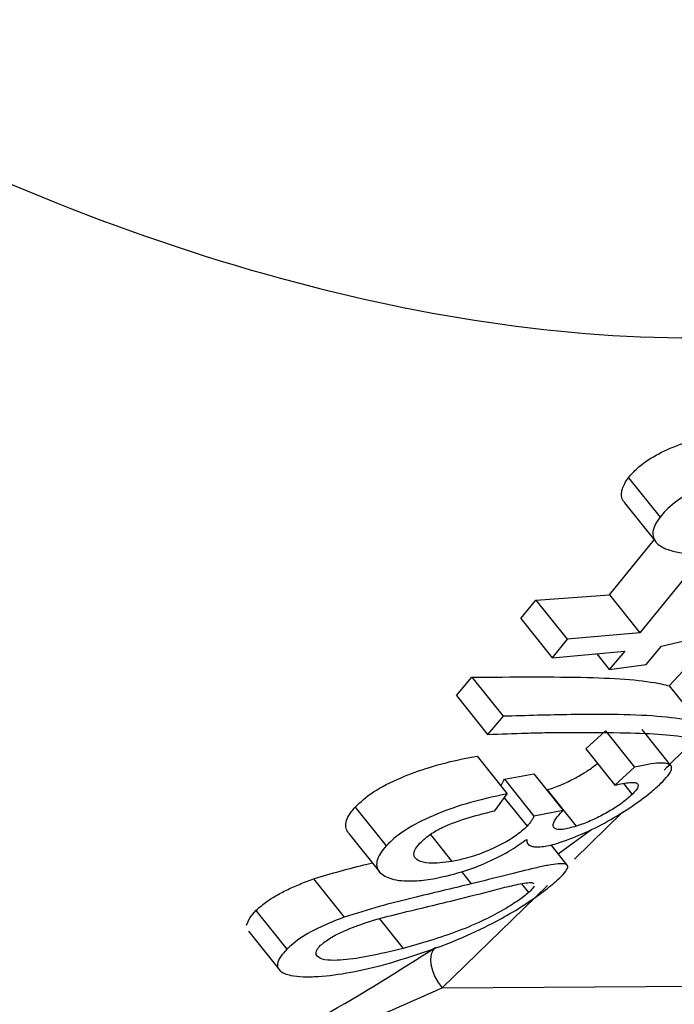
# Paper-space layout 'Sheet2' of a CAD drawing. Header units: millimetres. Extents: x 3 to 471, y 5 to 248.
# Tile 14 of 80: x 76.164 to 76.4, y 111.657 to 112.011. Entities that reach past the tile are written whole.
import ezdxf

# ---------------------------------------------------------------- set-up
doc = ezdxf.new("R2010")
doc.units = ezdxf.units.MM

psp = doc.layouts.new('Sheet2')

# ---------------------------------------------------------------- linework, layer by layer
at = {"color": 7, "linetype": 'Continuous', "lineweight": 25}
for p, q in [((76.38325, 111.84627), (76.39458, 111.83212)), ((76.38178, 111.83726), (76.39302, 111.82323)), ((76.37637, 111.80419), (76.39241, 111.82398)), ((76.40579, 111.8132), (76.38734, 111.7905)), ((76.34989, 111.8023), (76.37637, 111.80419)), ((76.37637, 111.80419), (76.38734, 111.7905)), ((76.34445, 111.79565), (76.34989, 111.8023)), ((76.34989, 111.8023), (76.36117, 111.78822)), ((76.39512, 111.78572), (76.45441, 111.79997)), ((76.34445, 111.79565), (76.35572, 111.78158)), ((76.38734, 111.7905), (76.36117, 111.78822)), ((76.3979, 111.77141), (76.41553, 111.79063)), ((76.36117, 111.78822), (76.35572, 111.78158)), ((76.38958, 111.77918), (76.39512, 111.78572)), ((76.35572, 111.78158), (76.38185, 111.78389)), ((76.37179, 111.783), (76.37633, 111.77733)), ((76.38185, 111.78389), (76.37633, 111.77733)), ((76.37633, 111.77733), (76.38958, 111.77918)), ((76.32133, 111.76801), (76.32687, 111.77454)), ((76.32687, 111.77454), (76.33811, 111.76051)), ((76.3979, 111.77141), (76.40832, 111.7584)), ((76.32133, 111.76801), (76.33256, 111.75399)), ((76.33811, 111.76051), (76.33256, 111.75399)), ((76.36784, 111.74883), (76.37492, 111.75529)), ((76.37492, 111.75529), (76.38539, 111.74222)), ((76.39846, 111.74278), (76.3881, 111.75572)), ((76.32876, 111.74622), (76.33962, 111.73266)), ((76.36784, 111.74883), (76.37831, 111.73576)), ((76.33859, 111.73794), (76.34922, 111.73984)), ((76.34922, 111.73984), (76.35977, 111.72666)), ((76.38539, 111.74222), (76.37831, 111.73576)), ((76.33859, 111.73794), (76.34923, 111.72465)), ((76.38141, 111.7363), (76.38453, 111.73241)), ((76.3352, 111.72657), (76.33962, 111.73266)), ((76.35398, 111.73406), (76.36443, 111.72101)), ((76.33857, 111.73122), (76.34677, 111.72098)), ((76.28492, 111.72785), (76.29609, 111.7139)), ((76.35977, 111.72666), (76.34923, 111.72465)), ((76.38108, 111.72607), (76.36377, 111.70918)), ((76.28254, 111.7185), (76.29362, 111.70466)), ((76.312, 111.71802), (76.31975, 111.70834)), ((76.35793, 111.71108), (76.37006, 111.71993)), ((76.3612, 111.707), (76.35537, 111.71427)), ((76.32312, 111.70467), (76.32664, 111.70027)), ((76.26999, 111.70204), (76.28099, 111.68831)), ((76.34478, 111.70029), (76.34728, 111.69717)), ((76.35404, 111.6997), (76.31627, 111.66286)), ((76.24707, 111.68813), (76.24926, 111.69066)), ((76.24926, 111.69066), (76.26037, 111.67679)), ((76.24591, 111.68539), (76.24707, 111.68813)), ((76.24652, 111.68324), (76.25756, 111.66946)), ((76.31627, 111.66286), (76.7249, 111.66561))]:
    psp.add_line(p, q, dxfattribs=at)
at = {"color": 8, "linetype": 'Continuous', "lineweight": 25}
psp.add_line((76.29366, 111.68769), (76.30218, 111.67706), dxfattribs=at)
at = {"color": 7, "linetype": 'Continuous', "lineweight": 25, "flags": 128}
psp.add_lwpolyline([(76.31398, 111.6775), (76.31296, 111.67646), (76.3123, 111.67501), (76.31203, 111.67324), (76.31215, 111.67124), (76.31268, 111.66909), (76.31357, 111.66691), (76.31478, 111.6648), (76.31627, 111.66286)], dxfattribs=at)
at = {"color": 7, "linetype": 'Continuous', "lineweight": 25}
psp.add_ellipse((76.17433, 112.30814), major_axis=(-0.48503, 0.80113), ratio=0.580786, start_param=2.292531, end_param=4.118184, dxfattribs=at)
for points, knots in [([(75.74501, 112.27564), (75.75429, 112.26434), (75.80626, 112.20101), (75.91398, 112.09669), (76.07763, 111.98523), (76.24717, 111.9137), (76.36462, 111.8952), (76.42043, 111.89671), (76.42467, 111.89682)], [0, 0, 0, 0, 0.0546926, 0.3064352, 0.548185, 0.7741596, 0.9828372, 1, 1, 1, 1]), ([(76.38325, 111.84627), (76.38422, 111.8474), (76.38659, 111.85018), (76.39271, 111.85443), (76.39907, 111.85726), (76.40259, 111.85854), (76.40311, 111.85873)], [0, 0, 0, 0, 0.245815, 0.602126, 0.940931, 1, 1, 1, 1]), ([(76.38185, 111.83731), (76.38159, 111.83762), (76.38088, 111.83845), (76.3806, 111.84013), (76.38089, 111.84214), (76.38178, 111.84422), (76.38276, 111.84558), (76.38325, 111.84627)], [0, 0, 0, 0, 0.129189, 0.353803, 0.585193, 0.79091, 1, 1, 1, 1]), ([(76.41431, 111.84475), (76.41052, 111.84317), (76.40335, 111.84018), (76.39738, 111.83549), (76.39524, 111.83291), (76.39458, 111.83212)], [0, 0, 0, 0, 0.437322, 0.827773, 1, 1, 1, 1]), ([(76.39458, 111.83212), (76.39394, 111.83122), (76.39266, 111.82939), (76.39191, 111.82694), (76.39202, 111.82481), (76.39296, 111.82312), (76.39458, 111.82167), (76.39735, 111.82032), (76.40147, 111.81921), (76.40913, 111.81839), (76.42032, 111.81872), (76.42988, 111.82022), (76.43471, 111.82097)], [0, 0, 0, 0, 0.071541, 0.144862, 0.202517, 0.261952, 0.319581, 0.378626, 0.47571, 0.575427, 0.785227, 1, 1, 1, 1]), ([(76.32687, 111.77454), (76.34156, 111.77466), (76.36981, 111.77488), (76.39019, 111.77341), (76.39696, 111.77165), (76.3979, 111.77141)], [0, 0, 0, 0, 0.482667, 0.927913, 1, 1, 1, 1]), ([(76.40832, 111.7584), (76.40479, 111.75905), (76.3942, 111.761), (76.36976, 111.76143), (76.34646, 111.76075), (76.33811, 111.76051)], [0, 0, 0, 0, 0.242849, 0.728695, 1, 1, 1, 1]), ([(76.33256, 111.75399), (76.33725, 111.75416), (76.34432, 111.75441), (76.35319, 111.75465), (76.35739, 111.75469), (76.35949, 111.75471)], [0, 0, 0, 0, 0.497501, 0.748288, 1, 1, 1, 1]), ([(76.35949, 111.75471), (76.36665, 111.75471), (76.37956, 111.75471), (76.39465, 111.75426), (76.40132, 111.75341), (76.40469, 111.75298)], [0, 0, 0, 0, 0.3811584, 0.6870999, 1, 1, 1, 1]), ([(76.39606, 111.74118), (76.39634, 111.74147), (76.39865, 111.7439), (76.4036, 111.7487), (76.40957, 111.75396), (76.41096, 111.75518)], [0, 0, 0, 0, 0.095575, 0.790119, 1, 1, 1, 1]), ([(76.28492, 111.72785), (76.28689, 111.7297), (76.29084, 111.73341), (76.3008, 111.73841), (76.31201, 111.74245), (76.32151, 111.74487), (76.32702, 111.74589), (76.32876, 111.74622)], [0, 0, 0, 0, 0.229068, 0.460164, 0.6647, 0.894209, 1, 1, 1, 1]), ([(76.35398, 111.73406), (76.35563, 111.73462), (76.35895, 111.73573), (76.36409, 111.73827), (76.36873, 111.74099), (76.37093, 111.74267), (76.37208, 111.74355)], [0, 0, 0, 0, 0.261301, 0.524984, 0.751822, 1, 1, 1, 1]), ([(76.39491, 111.73643), (76.3958, 111.73735), (76.39763, 111.73923), (76.39874, 111.7412), (76.39879, 111.74253), (76.39801, 111.74328), (76.39656, 111.74369), (76.3941, 111.74372), (76.39044, 111.74329), (76.38709, 111.74258), (76.38539, 111.74222)], [0, 0, 0, 0, 0.14548, 0.296247, 0.397055, 0.500922, 0.601759, 0.705497, 0.850362, 1, 1, 1, 1]), ([(76.33726, 111.73561), (76.33739, 111.7358), (76.33798, 111.73661), (76.33832, 111.73736), (76.33859, 111.73794)], [0, 0, 0, 0, 0.229124, 1, 1, 1, 1]), ([(76.35879, 111.71521), (76.36171, 111.71628), (76.36756, 111.71842), (76.37682, 111.72324), (76.38486, 111.72832), (76.39099, 111.73283), (76.39372, 111.73533), (76.39491, 111.73643)], [0, 0, 0, 0, 0.215022, 0.430923, 0.632758, 0.839713, 1, 1, 1, 1]), ([(76.37831, 111.73576), (76.38025, 111.73617), (76.38351, 111.73685), (76.38629, 111.73669), (76.38695, 111.73563), (76.38611, 111.73407), (76.38497, 111.73288), (76.38453, 111.73241)], [0, 0, 0, 0, 0.289688, 0.486968, 0.684708, 0.878344, 1, 1, 1, 1]), ([(76.33962, 111.73266), (76.33459, 111.73158), (76.32568, 111.72966), (76.31266, 111.72491), (76.30282, 111.71989), (76.29812, 111.71605), (76.29633, 111.71416), (76.29609, 111.7139)], [0, 0, 0, 0, 0.2985234, 0.5292009, 0.7608111, 0.9674378, 1, 1, 1, 1]), ([(76.38453, 111.73241), (76.38328, 111.73129), (76.38112, 111.72936), (76.37618, 111.72623), (76.3713, 111.72364), (76.36724, 111.72193), (76.36508, 111.72123), (76.36443, 111.72101)], [0, 0, 0, 0, 0.286927, 0.49408, 0.70061, 0.909262, 1, 1, 1, 1]), ([(76.28258, 111.71853), (76.28221, 111.71909), (76.28143, 111.72024), (76.28153, 111.72241), (76.28236, 111.72449), (76.28362, 111.72633), (76.28449, 111.72734), (76.28492, 111.72785)], [0, 0, 0, 0, 0.225955, 0.465718, 0.712887, 0.855937, 1, 1, 1, 1]), ([(76.30818, 111.71487), (76.30947, 111.71608), (76.31166, 111.71814), (76.31693, 111.72098), (76.32362, 111.72356), (76.32987, 111.72528), (76.33408, 111.7263), (76.3352, 111.72657)], [0, 0, 0, 0, 0.242942, 0.415767, 0.588317, 0.890866, 1, 1, 1, 1]), ([(76.34923, 111.72465), (76.3491, 111.72436), (76.34883, 111.72379), (76.34814, 111.7226), (76.34732, 111.72163), (76.34677, 111.72098)], [0, 0, 0, 0, 0.250246, 0.500599, 1, 1, 1, 1]), ([(76.36443, 111.72101), (76.36272, 111.72054), (76.35983, 111.71973), (76.35713, 111.71975), (76.35592, 111.72076), (76.3562, 111.72274), (76.35796, 111.72479), (76.35879, 111.72575)], [0, 0, 0, 0, 0.214659, 0.361367, 0.507954, 0.768743, 1, 1, 1, 1]), ([(76.35879, 111.72575), (76.35894, 111.7259), (76.35917, 111.72612), (76.35951, 111.72643), (76.35968, 111.72658), (76.35977, 111.72666)], [0, 0, 0, 0, 0.499567, 0.749743, 1, 1, 1, 1]), ([(76.34677, 111.72098), (76.34549, 111.71981), (76.34313, 111.71765), (76.33746, 111.71433), (76.33119, 111.71148), (76.32502, 111.70941), (76.32131, 111.70866), (76.31975, 111.70834)], [0, 0, 0, 0, 0.232887, 0.430122, 0.627047, 0.843248, 1, 1, 1, 1]), ([(76.31975, 111.70834), (76.3168, 111.70797), (76.31176, 111.70733), (76.30746, 111.70848), (76.30577, 111.7103), (76.30626, 111.71256), (76.3076, 111.71418), (76.30818, 111.71487)], [0, 0, 0, 0, 0.29718, 0.507497, 0.686124, 0.864766, 1, 1, 1, 1]), ([(76.31373, 111.70226), (76.31749, 111.70308), (76.32393, 111.7045), (76.33359, 111.70841), (76.34116, 111.71237), (76.34485, 111.71502), (76.34661, 111.71628)], [0, 0, 0, 0, 0.324917, 0.557034, 0.789532, 1, 1, 1, 1]), ([(76.34661, 111.71628), (76.34663, 111.71576), (76.34669, 111.7147), (76.34794, 111.71383), (76.34982, 111.71352), (76.35194, 111.7136), (76.35449, 111.714), (76.35688, 111.71463), (76.35836, 111.71508), (76.35879, 111.71521)], [0, 0, 0, 0, 0.195649, 0.398014, 0.532253, 0.670513, 0.804716, 0.943192, 1, 1, 1, 1]), ([(76.29609, 111.7139), (76.2953, 111.71297), (76.2937, 111.71107), (76.29259, 111.70841), (76.29263, 111.70599), (76.29389, 111.70411), (76.29605, 111.70274), (76.29879, 111.70176), (76.3025, 111.70127), (76.30649, 111.70131), (76.31031, 111.70168), (76.31258, 111.70207), (76.31373, 111.70226)], [0, 0, 0, 0, 0.11114, 0.224988, 0.336519, 0.45261, 0.548227, 0.64597, 0.751875, 0.861162, 0.930197, 1, 1, 1, 1]), ([(76.26999, 111.70204), (76.27315, 111.70301), (76.27958, 111.70498), (76.28669, 111.70676), (76.29047, 111.70765), (76.29111, 111.7078)], [0, 0, 0, 0, 0.446634, 0.906848, 1, 1, 1, 1]), ([(76.35717, 111.70122), (76.35808, 111.70207), (76.35994, 111.7038), (76.36129, 111.7056), (76.36147, 111.7067), (76.36098, 111.70731), (76.35978, 111.70756), (76.3577, 111.70752), (76.35436, 111.707), (76.34818, 111.70566), (76.33898, 111.70334), (76.33078, 111.7013), (76.32664, 111.70027)], [0, 0, 0, 0, 0.088754, 0.180335, 0.23913, 0.29957, 0.35835, 0.418489, 0.512567, 0.609128, 0.802349, 1, 1, 1, 1]), ([(76.24926, 111.69066), (76.24978, 111.69115), (76.25083, 111.69213), (76.253, 111.69386), (76.25604, 111.69587), (76.26014, 111.69806), (76.26484, 111.70017), (76.26826, 111.70141), (76.26999, 111.70204)], [0, 0, 0, 0, 0.121299, 0.243168, 0.427629, 0.617787, 0.806016, 1, 1, 1, 1]), ([(76.32664, 111.70027), (76.31972, 111.69862), (76.30916, 111.69611), (76.29346, 111.69223), (76.2852, 111.68963), (76.28099, 111.68831)], [0, 0, 0, 0, 0.482764, 0.736356, 1, 1, 1, 1]), ([(76.29591, 111.67138), (76.30549, 111.67432), (76.31899, 111.67847), (76.3363, 111.687), (76.34557, 111.69252), (76.35242, 111.69723), (76.35556, 111.69987), (76.35717, 111.70122)], [0, 0, 0, 0, 0.4445493, 0.6265035, 0.7489898, 0.8709893, 1, 1, 1, 1]), ([(76.32062, 111.69439), (76.3256, 111.69566), (76.33314, 111.69757), (76.34245, 111.7), (76.34592, 111.70053), (76.34768, 111.7008)], [0, 0, 0, 0, 0.487551, 0.738876, 1, 1, 1, 1]), ([(76.34768, 111.7008), (76.34823, 111.70079), (76.349, 111.70077), (76.34903, 111.70038), (76.34905, 111.70027)], [0, 0, 0, 0, 0.713288, 1, 1, 1, 1]), ([(76.34728, 111.69717), (76.34618, 111.69626), (76.34397, 111.69442), (76.33832, 111.6909), (76.33077, 111.68688), (76.31822, 111.68164), (76.30871, 111.67892), (76.30218, 111.67706)], [0, 0, 0, 0, 0.117338, 0.235693, 0.379599, 0.574089, 1, 1, 1, 1]), ([(76.34928, 111.69951), (76.34892, 111.69896), (76.34847, 111.69826), (76.34747, 111.69735), (76.34728, 111.69717)], [0, 0, 0, 0, 0.801584, 1, 1, 1, 1]), ([(76.2725, 111.6782), (76.27357, 111.67908), (76.2757, 111.68086), (76.28162, 111.68374), (76.28975, 111.68685), (76.30368, 111.69038), (76.31373, 111.69276), (76.32062, 111.69439)], [0, 0, 0, 0, 0.110669, 0.222049, 0.371505, 0.569193, 1, 1, 1, 1]), ([(76.28099, 111.68831), (76.27718, 111.6868), (76.26984, 111.68389), (76.26352, 111.67971), (76.26108, 111.67745), (76.26037, 111.67679)], [0, 0, 0, 0, 0.432898, 0.835517, 1, 1, 1, 1]), ([(76.21857, 111.62489), (76.22008, 111.62568), (76.22946, 111.63059), (76.24909, 111.63969), (76.28077, 111.65648), (76.30086, 111.6692), (76.31398, 111.6775)], [0, 0, 0, 0, 0.047427, 0.294757, 0.53941, 1, 1, 1, 1]), ([(76.26037, 111.67679), (76.25951, 111.67587), (76.25775, 111.67399), (76.25684, 111.67173), (76.25704, 111.67003), (76.25799, 111.66887), (76.25958, 111.66797), (76.26222, 111.66722), (76.26619, 111.6668), (76.27329, 111.66697), (76.28329, 111.6683), (76.29167, 111.67034), (76.29591, 111.67138)], [0, 0, 0, 0, 0.087195, 0.1776559, 0.234176, 0.2924497, 0.3489705, 0.4067964, 0.5046819, 0.6051774, 0.8007161, 1, 1, 1, 1]), ([(76.30218, 111.67706), (76.2969, 111.6758), (76.2883, 111.67377), (76.27817, 111.67256), (76.27271, 111.67304), (76.27071, 111.67451), (76.27085, 111.67639), (76.272, 111.67765), (76.2725, 111.6782)], [0, 0, 0, 0, 0.345612, 0.562649, 0.697474, 0.832606, 0.927198, 1, 1, 1, 1]), ([(76.31627, 111.66286), (76.30258, 111.65681), (76.28161, 111.64753), (76.25027, 111.63533), (76.23152, 111.62895), (76.22208, 111.62506), (76.22068, 111.62448)], [0, 0, 0, 0, 0.466717, 0.715078, 0.957835, 1, 1, 1, 1])]:
    psp.add_open_spline(points, degree=3, knots=knots, dxfattribs=at)

doc.saveas('drawing.dxf')
